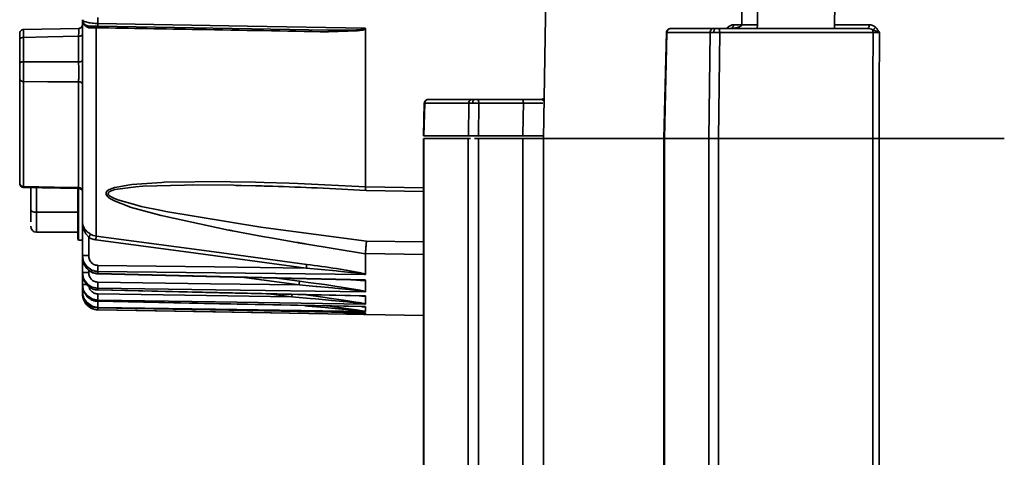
# Model space of a CAD drawing. Header units: millimetres. Extents: x -10540 to 6039, y -7467 to 6433.
# Tile 98 of 236: x -8422 to -8296, y 648 to 704. Entities that reach past the tile are written whole.
import ezdxf

# ---------------------------------------------------------------- set-up
doc = ezdxf.new("R2010")
doc.units = ezdxf.units.MM
doc.header["$LTSCALE"] = 8

msp = doc.modelspace()

# ---------------------------------------------------------------- linework, layer by layer
at = {"linetype": 'Continuous', "lineweight": 35}
for p, q in [((-8354.36, 724.85), (-8354.99, 688.85)), ((-8413.65, 703.98), (-8413.61, 703.89)), ((-8413.65, 678.14), (-8413.65, 703.98)), ((-8413.58, 703.59), (-8413.62, 703.78)), ((-8413.61, 703.89), (-8413.52, 703.81)), ((-8413.49, 703.4), (-8413.58, 703.59)), ((-8413.52, 703.81), (-8413.11, 703.66)), ((-8413.37, 703.25), (-8413.49, 703.4)), ((-8411.69, 704.28), (-8411.69, 703.5)), ((-8382.4, 702.65), (-8411.69, 703.16)), ((-8330.79, 703.34), (-8329.73, 703.34)), ((-8327.73, 703.34), (-8327.77, 702.85)), ((-8317.95, 703.34), (-8313.51, 703.34)), ((-8414.1, 702.88), (-8421.22, 702.73)), ((-8421.16, 702.72), (-8421.16, 702.7)), ((-8414.15, 698.61), (-8414.15, 701.88)), ((-8414.14, 702.86), (-8414.14, 702.88)), ((-8411.91, 702.97), (-8411.91, 676.45)), ((-8382.4, 702.65), (-8380.24, 702.64)), ((-8378.65, 702.55), (-8382.35, 702.44)), ((-8380.24, 702.64), (-8380, 702.64)), ((-8380, 702.64), (-8379.06, 702.67)), ((-8379.06, 702.67), (-8378.8, 702.69)), ((-8378.8, 702.69), (-8378.2, 702.74)), ((-8377.98, 702.67), (-8378.65, 702.55)), ((-8377.65, 702.83), (-8377.65, 682.74)), ((-8339.34, 702.38), (-8339.64, 688.85)), ((-8339.28, 702.36), (-8339.58, 688.85)), ((-8333.78, 702.36), (-8339.28, 702.36)), ((-8338.81, 702.85), (-8333.31, 702.85)), ((-8333.92, 688.85), (-8333.78, 702.36)), ((-8332.69, 702.85), (-8313.78, 702.85)), ((-8332.55, 702.36), (-8332.69, 688.85)), ((-8313.03, 702.36), (-8332.55, 702.36)), ((-8331.66, 702.88), (-8331.51, 703.02)), ((-8313.41, 702.81), (-8313.78, 702.85)), ((-8313.22, 702.76), (-8313.41, 702.81)), ((-8313.07, 702.69), (-8313.22, 702.76)), ((-8312.63, 702.52), (-8313.07, 702.69)), ((-8312.43, 702.44), (-8312.63, 702.52)), ((-8312.22, 702.36), (-8312.43, 702.44)), ((-8421.65, 698.39), (-8421.65, 701.48)), ((-8421.16, 701.73), (-8421.16, 698.64)), ((-8421.65, 683.22), (-8421.65, 696.49)), ((-8421.16, 696.11), (-8421.16, 682.75)), ((-8414.15, 682.63), (-8414.15, 696.09)), ((-8370.16, 693.38), (-8370.25, 689.2)), ((-8370.1, 693.36), (-8370.19, 689.2)), ((-8364.5, 693.36), (-8370.1, 693.36)), ((-8369.63, 693.85), (-8364.03, 693.85)), ((-8364.54, 689.2), (-8364.5, 693.36)), ((-8363.39, 693.85), (-8357.71, 693.85)), ((-8363.22, 693.36), (-8363.26, 689.2)), ((-8357.54, 693.36), (-8363.22, 693.36)), ((-8356.1, 693.36), (-8356.58, 693.36)), ((-8355.68, 693.36), (-8356.1, 693.36)), ((-8355.09, 693.79), (-8355.24, 693.85)), ((-8355.03, 693.9), (-8355.14, 693.86)), ((-8354.96, 693.66), (-8355.09, 693.78)), ((-8354.91, 693.59), (-8354.96, 693.66)), ((-8370.26, 688.85), (-8370.26, 580.85)), ((-8370.19, 689.2), (-8370.25, 689.2)), ((-8370.2, 688.85), (-8370.2, 580.85)), ((-8370.2, 688.85), (-8364.55, 688.85)), ((-8364.54, 689.2), (-8370.19, 689.2)), ((-8364.55, 580.85), (-8364.55, 688.85)), ((-8363.26, 689.2), (-8364.54, 689.2)), ((-8357.61, 689.2), (-8363.26, 689.2)), ((-8363.26, 688.85), (-8363.26, 580.85)), ((-8357.62, 688.85), (-8363.26, 688.85)), ((-8357.62, 580.85), (-8357.62, 688.85)), ((-8357.62, 688.85), (-8354.99, 688.85)), ((-8354.99, 688.85), (-8354.99, 580.85)), ((-8339.64, 688.85), (-8354.99, 688.85)), ((-8339.64, 688.85), (-8339.64, 580.85)), ((-8333.92, 688.85), (-8339.58, 688.85)), ((-8339.58, 688.85), (-8339.58, 580.85)), ((-8333.92, 688.85), (-8332.68, 688.85)), ((-8332.68, 688.85), (-8332.68, 580.85)), ((-8313.06, 688.85), (-8332.68, 688.85)), ((-8313.06, 591.15), (-8313.06, 688.85)), ((-8296.32, 688.85), (-8312.25, 688.85)), ((-8312.25, 688.85), (-8312.25, 591.15)), ((-8407.36, 683.01), (-8403.57, 683.28)), ((-8403.57, 683.28), (-8403.27, 683.3)), ((-8403.27, 683.3), (-8395.43, 683.38)), ((-8395.43, 683.38), (-8394.81, 683.37)), ((-8394.81, 683.37), (-8391.64, 683.31)), ((-8391.64, 683.31), (-8390.54, 683.28)), ((-8390.54, 683.28), (-8387.37, 683.18)), ((-8387.37, 683.18), (-8386.25, 683.14)), ((-8386.25, 683.14), (-8377.65, 682.74)), ((-8421.16, 682.75), (-8421.17, 682.63)), ((-8421.17, 682.63), (-8414.1, 682.51)), ((-8419.5, 682.61), (-8419.5, 679.48)), ((-8414.14, 682.51), (-8414.15, 682.63)), ((-8410.65, 681.73), (-8410.65, 682)), ((-8409.53, 682.37), (-8409.77, 682.31)), ((-8409.58, 682.62), (-8409.29, 682.69)), ((-8406.87, 682.73), (-8409.53, 682.37)), ((-8409.29, 682.69), (-8407.65, 682.97)), ((-8407.65, 682.97), (-8407.36, 683.01)), ((-8405.98, 682.79), (-8406.87, 682.73)), ((-8400.69, 682.95), (-8405.98, 682.79)), ((-8399.7, 682.96), (-8400.69, 682.95)), ((-8394.4, 682.92), (-8399.7, 682.96)), ((-8394.14, 682.91), (-8394.4, 682.92)), ((-8393.42, 682.9), (-8394.14, 682.91)), ((-8392.01, 682.86), (-8393.42, 682.9)), ((-8393.09, 682.89), (-8391.62, 682.85)), ((-8377.65, 682.74), (-8377.65, 682.73)), ((-8377.65, 682.73), (-8370.26, 682.59)), ((-8377.56, 682.27), (-8377.59, 682.31)), ((-8377.56, 682.26), (-8370.26, 682.13)), ((-8410.42, 681.45), (-8410.65, 681.73)), ((-8409.67, 680.97), (-8410.11, 681.21)), ((-8409.69, 681.28), (-8409.18, 681.07)), ((-8409.49, 680.88), (-8409.67, 680.97)), ((-8407.78, 680.22), (-8409.49, 680.88)), ((-8409.18, 681.07), (-8406.76, 680.37)), ((-8414.25, 679.48), (-8419.5, 679.48)), ((-8419.5, 679.48), (-8419.5, 676.95)), ((-8407.57, 680.15), (-8407.78, 680.22)), ((-8403.64, 679.06), (-8407.57, 680.15)), ((-8406.76, 680.37), (-8406.17, 680.23)), ((-8406.17, 680.23), (-8403.6, 679.69)), ((-8403.6, 679.69), (-8403.06, 679.58)), ((-8403.06, 679.58), (-8390.97, 677.61)), ((-8413.65, 678.14), (-8413.64, 677.87)), ((-8413.65, 678.14), (-8413.63, 677.92)), ((-8413.61, 677.66), (-8413.65, 678.14)), ((-8413.65, 673.99), (-8413.65, 678.14)), ((-8403.42, 679.01), (-8403.64, 679.06)), ((-8395.07, 677.22), (-8403.42, 679.01)), ((-8419.5, 676.95), (-8414.25, 676.95)), ((-8413.63, 677.92), (-8413.59, 677.76)), ((-8413.54, 677.4), (-8413.61, 677.65)), ((-8413.59, 677.76), (-8413.4, 677.39)), ((-8413.46, 677.18), (-8413.54, 677.4)), ((-8413.22, 676.72), (-8413.46, 677.18)), ((-8390.73, 676.41), (-8394.55, 677.12)), ((-8390.97, 677.61), (-8390.33, 677.51)), ((-8390.33, 677.51), (-8377.51, 675.81)), ((-8414.25, 676.05), (-8414.15, 675.95)), ((-8414.15, 675.95), (-8413.65, 675.95)), ((-8412.87, 676.3), (-8413.22, 676.72)), ((-8412.87, 676.3), (-8412.87, 673.99)), ((-8389.69, 676.22), (-8390.73, 676.41)), ((-8386.38, 675.64), (-8389.69, 676.22)), ((-8377.51, 675.81), (-8370.26, 675.73)), ((-8377.65, 674.21), (-8385.35, 675.47)), ((-8413.51, 673.23), (-8413.65, 673.99)), ((-8413.65, 673.73), (-8413.65, 673.99)), ((-8413.65, 673.73), (-8413.55, 673.1)), ((-8413.65, 671.82), (-8413.65, 673.73)), ((-8413.62, 673.35), (-8413.61, 673.34)), ((-8413.55, 673.1), (-8413.51, 672.97)), ((-8413.32, 672.87), (-8413.51, 673.23)), ((-8370.26, 674.13), (-8377.65, 674.22)), ((-8377.65, 674.21), (-8377.65, 671.58)), ((-8413.51, 671.06), (-8413.65, 671.82)), ((-8413.65, 671.63), (-8413.65, 671.82)), ((-8413.51, 672.97), (-8413.09, 672.31)), ((-8413.09, 672.58), (-8413.32, 672.87)), ((-8412.45, 672.13), (-8413.09, 672.58)), ((-8412.87, 672.11), (-8412.87, 671.82)), ((-8411.69, 671.97), (-8411.69, 671.7)), ((-8381.38, 672.04), (-8385.17, 672.39)), ((-8381.1, 672.01), (-8381.38, 672.04)), ((-8379.49, 671.84), (-8381.1, 672.01)), ((-8379.22, 671.81), (-8379.49, 671.84)), ((-8378.55, 671.72), (-8379.22, 671.81)), ((-8413.65, 671.63), (-8413.55, 671)), ((-8413.65, 670.3), (-8413.65, 671.63)), ((-8413.62, 671.25), (-8413.61, 671.23)), ((-8413.55, 671), (-8413.51, 670.87)), ((-8413.32, 670.71), (-8413.51, 671.06)), ((-8413.51, 670.87), (-8413.08, 670.23)), ((-8413.08, 670.42), (-8413.32, 670.71)), ((-8386.09, 670.24), (-8393.43, 671.21)), ((-8388.93, 671.1), (-8386.04, 670.72)), ((-8386.04, 670.72), (-8384.94, 670.57)), ((-8384.94, 670.57), (-8383.91, 670.43)), ((-8379.28, 670.87), (-8379.78, 670.92)), ((-8379.48, 670.9), (-8378.64, 670.85)), ((-8379.21, 670.88), (-8379.48, 670.9)), ((-8378.25, 670.81), (-8379.28, 670.87)), ((-8378.64, 670.86), (-8378.55, 670.85)), ((-8378.35, 671.69), (-8378.55, 671.72)), ((-8377.65, 670.84), (-8377.65, 669.38)), ((-8413.51, 669.55), (-8413.65, 670.3)), ((-8413.65, 670.18), (-8413.65, 670.3)), ((-8413.65, 670.18), (-8413.54, 669.53)), ((-8413.65, 669.39), (-8413.65, 670.18)), ((-8413.65, 669.33), (-8413.65, 669.39)), ((-8413.65, 669.07), (-8413.65, 669.33)), ((-8413.62, 669.79), (-8413.6, 669.76)), ((-8413.54, 669.53), (-8413.5, 669.42)), ((-8413.32, 669.19), (-8413.51, 669.55)), ((-8413.5, 669.42), (-8413.08, 668.77)), ((-8412.89, 670.05), (-8412.82, 670.01)), ((-8411.69, 669.81), (-8412.43, 669.97)), ((-8411.69, 669.81), (-8411.69, 669.62)), ((-8383.97, 670.05), (-8386.09, 670.24)), ((-8383.81, 670.04), (-8383.97, 670.05)), ((-8383.91, 670.43), (-8382.82, 670.28)), ((-8381.84, 669.86), (-8383.81, 670.04)), ((-8382.82, 670.28), (-8381.78, 670.13)), ((-8381.53, 669.83), (-8381.84, 669.86)), ((-8381.78, 670.13), (-8380.72, 669.97)), ((-8379.72, 669.64), (-8381.53, 669.83)), ((-8380.72, 669.97), (-8380.18, 669.88)), ((-8380.18, 669.88), (-8379.66, 669.8)), ((-8379.42, 669.61), (-8379.72, 669.64)), ((-8379.66, 669.8), (-8379.1, 669.7)), ((-8378.67, 669.52), (-8379.42, 669.61)), ((-8379.1, 669.7), (-8378.62, 669.61)), ((-8378.44, 669.49), (-8378.67, 669.52)), ((-8378.62, 669.61), (-8378.34, 669.56)), ((-8378.34, 669.56), (-8378.11, 669.51)), ((-8413.65, 669.07), (-8413.65, 669.07)), ((-8413.08, 668.9), (-8413.32, 669.19)), ((-8412.43, 668.46), (-8413.08, 668.9)), ((-8411.69, 668.3), (-8412.43, 668.46)), ((-8411.69, 668.3), (-8411.69, 668.17)), ((-8411.69, 668.17), (-8411.69, 668.17)), ((-8387.02, 668.73), (-8389.97, 669.11)), ((-8384.66, 668.52), (-8387.02, 668.73)), ((-8385.48, 669.01), (-8382.78, 668.65)), ((-8383.99, 668.46), (-8384.66, 668.52)), ((-8382.31, 668.31), (-8383.99, 668.46)), ((-8382.78, 668.65), (-8382.24, 668.57)), ((-8381.96, 668.27), (-8382.31, 668.31)), ((-8382.24, 668.57), (-8380.42, 668.3)), ((-8379.96, 668.08), (-8381.96, 668.27)), ((-8380.42, 668.3), (-8379.9, 668.22)), ((-8379.62, 668.04), (-8379.96, 668.08)), ((-8379.9, 668.22), (-8378.61, 668.02)), ((-8378.78, 667.96), (-8379.62, 668.04)), ((-8377.65, 668.84), (-8377.65, 667.82)), ((-8412.43, 667.55), (-8413.08, 667.99)), ((-8412.5, 667.26), (-8413.08, 667.67)), ((-8411.69, 667.39), (-8412.43, 667.55)), ((-8411.69, 667.39), (-8411.69, 667.33)), ((-8411.69, 667.33), (-8411.69, 667.34)), ((-8411.69, 667.07), (-8370.26, 666.35)), ((-8411.69, 667.07), (-8411.69, 667.07)), ((-8384.97, 667.55), (-8385.36, 667.58)), ((-8382.77, 667.35), (-8384.97, 667.55)), ((-8382.38, 667.32), (-8382.77, 667.35)), ((-8380.19, 667.11), (-8382.38, 667.32)), ((-8379.82, 667.08), (-8380.19, 667.11)), ((-8378.9, 666.99), (-8379.82, 667.08)), ((-8378.75, 666.97), (-8378.9, 666.99)), ((-8378.52, 667.93), (-8378.78, 667.96)), ((-8378.12, 667.48), (-8378.1, 667.48)), ((-8377.65, 667.46), (-8377.65, 666.86)), ((-8380.01, 666.69), (-8380.42, 666.73)), ((-8379.01, 666.6), (-8380.01, 666.69)), ((-8378.85, 666.59), (-8379.01, 666.6)), ((-8377.65, 666.68), (-8377.65, 666.48))]:
    msp.add_line(p, q, dxfattribs=at)
at = {"linetype": 'Continuous', "lineweight": 35, "flags": 128}
for points in [[(-8329.73, 703.34), (-8329.65, 715.38), (-8329.58, 724.85)], [(-8327.62, 724.71), (-8327.68, 712.74), (-8327.73, 703.34)], [(-8317.74, 714.81), (-8317.86, 708.38), (-8317.95, 703.34)], [(-8411.69, 703.5), (-8392.64, 703.17), (-8377.68, 702.9)], [(-8414.15, 701.88), (-8418.07, 701.8), (-8421.16, 701.73)], [(-8414.15, 701.88), (-8414.05, 701.89), (-8413.96, 701.9), (-8413.87, 701.93), (-8413.8, 701.96), (-8413.74, 702), (-8413.69, 702.04), (-8413.66, 702.08), (-8413.65, 702.13)], [(-8332.69, 702.85), (-8332.67, 702.84), (-8332.64, 702.81), (-8332.61, 702.76), (-8332.59, 702.7), (-8332.57, 702.63), (-8332.56, 702.54), (-8332.55, 702.45), (-8332.55, 702.36)], [(-8313.06, 688.85), (-8313.04, 696.41), (-8313.03, 702.36)], [(-8312.22, 702.36), (-8312.23, 694.79), (-8312.25, 688.85)], [(-8421.16, 698.64), (-8417.23, 698.62), (-8414.15, 698.61)], [(-8414.15, 696.09), (-8418.07, 696.1), (-8421.16, 696.11)], [(-8357.61, 689.2), (-8357.57, 691.53), (-8357.54, 693.36)], [(-8333.92, 580.85), (-8333.92, 641.33), (-8333.92, 688.85)], [(-8421.16, 682.75), (-8417.23, 682.68), (-8414.15, 682.63)], [(-8414.15, 682.5), (-8414.15, 681.95), (-8414.15, 680.4), (-8414.15, 678.95), (-8414.15, 677.71), (-8414.15, 676.75), (-8414.15, 676.15), (-8414.15, 675.95)], [(-8419.5, 679.48), (-8419.65, 679.48), (-8419.79, 679.51), (-8419.92, 679.54), (-8420.03, 679.59), (-8420.13, 679.64), (-8420.2, 679.71), (-8420.24, 679.78), (-8420.25, 679.85)], [(-8385.17, 672.39), (-8400.18, 674.41), (-8411.97, 675.99)], [(-8411.91, 676.45), (-8396.9, 674.44), (-8385.11, 672.86)], [(-8411.69, 672.72), (-8396.84, 672.54), (-8385.17, 672.39)], [(-8377.68, 671.55), (-8396.73, 671.78), (-8411.69, 671.97)], [(-8411.69, 671.7), (-8392.64, 671.23), (-8377.68, 670.87)], [(-8411.69, 671.65), (-8396.21, 671.28), (-8379.56, 670.87)], [(-8411.69, 670.59), (-8397.35, 670.39), (-8386.09, 670.24)], [(-8377.68, 669.36), (-8396.73, 669.61), (-8411.69, 669.81)], [(-8411.69, 669.62), (-8392.64, 669.19), (-8377.68, 668.86)], [(-8411.69, 669.6), (-8396.21, 669.25), (-8378.25, 668.85)], [(-8411.69, 669.09), (-8397.87, 668.89), (-8387.02, 668.73)], [(-8377.68, 667.8), (-8396.73, 668.08), (-8411.69, 668.3)], [(-8411.69, 668.17), (-8396.21, 667.85), (-8378.13, 667.48)], [(-8411.69, 668.17), (-8392.64, 667.78), (-8377.68, 667.48)], [(-8377.68, 666.85), (-8396.73, 667.15), (-8411.69, 667.39)], [(-8411.69, 667.33), (-8392.64, 666.97), (-8377.68, 666.69)], [(-8377.68, 666.48), (-8396.73, 666.81), (-8411.69, 667.07)]]:
    msp.add_lwpolyline(points, dxfattribs=at)
at = {"linetype": 'Continuous', "lineweight": 35}
for centre, radius, start, end in [((-8331.26, 703.3), 0.475, 290.562, 4.8936), ((-8333.3, 702.36), 0.485, 91.7955, 180.7675), ((-8414.1, 695.64), 0.451, 8.5926, 95.9932), ((-8364.01, 693.36), 0.485, 91.7955, 180.7675), ((-8419.5, 677.7), 0.75, 180, 270), ((-8411.65, 669.07), 2, 180, 269)]:
    msp.add_arc(centre, radius, start, end, dxfattribs=at)
msp.add_ellipse((-8338.64, 688.84), major_axis=(1, -0.011), ratio=0.005215, start_param=3.141534, end_param=3.490717, dxfattribs=at)
for points, knots in [([(-8413.65, 703.35), (-8413.66, 703.29), (-8413.67, 703.18), (-8413.79, 703.02), (-8413.95, 702.91), (-8414.08, 702.89), (-8414.14, 702.88)], [0, 0, 0, 0, 0.2469843, 0.50565, 0.7614936, 1, 1, 1, 1]), ([(-8413.65, 703.98), (-8413.64, 703.87), (-8413.61, 703.64), (-8413.4, 703.37), (-8413.14, 703.21), (-8412.95, 703.19), (-8412.87, 703.18)], [0, 0, 0, 0, 0.270482, 0.562372, 0.789516, 1, 1, 1, 1]), ([(-8413.62, 703.9), (-8413.61, 703.81), (-8413.6, 703.66), (-8413.49, 703.48), (-8413.4, 703.41), (-8413.36, 703.37)], [0, 0, 0, 0, 0.474629, 0.733012, 1, 1, 1, 1]), ([(-8412.63, 702.95), (-8412.77, 702.96), (-8413.06, 702.98), (-8413.27, 703.16), (-8413.37, 703.25)], [0, 0, 0, 0, 0.476595, 1, 1, 1, 1]), ([(-8413.11, 703.66), (-8413.01, 703.64), (-8412.81, 703.59), (-8412.45, 703.54), (-8412.07, 703.51), (-8411.82, 703.5), (-8411.69, 703.5)], [0, 0, 0, 0, 0.266417, 0.520968, 0.764982, 1, 1, 1, 1]), ([(-8411.69, 703.16), (-8411.88, 703.17), (-8412.27, 703.17), (-8412.64, 703.18), (-8412.83, 703.18), (-8412.86, 703.18), (-8412.87, 703.18)], [0, 0, 0, 0, 0.277743, 0.557988, 0.778863, 1, 1, 1, 1]), ([(-8412.87, 703.18), (-8412.84, 703.18), (-8412.79, 703.17), (-8412.7, 703.1), (-8412.66, 703.01), (-8412.63, 702.95)], [0, 0, 0, 0, 0.276868, 0.562412, 1, 1, 1, 1]), ([(-8411.69, 703.5), (-8411.69, 703.45), (-8411.69, 703.34), (-8411.69, 703.2), (-8411.69, 703.18), (-8411.69, 703.16)], [0, 0, 0, 0, 0.2771258, 0.5622148, 1, 1, 1, 1]), ([(-8331.51, 703.02), (-8331.39, 703.11), (-8331.16, 703.29), (-8330.91, 703.32), (-8330.79, 703.34)], [0, 0, 0, 0, 0.532391, 1, 1, 1, 1]), ([(-8330, 703.09), (-8329.92, 703.12), (-8329.83, 703.17), (-8329.75, 703.26), (-8329.73, 703.31), (-8329.73, 703.33), (-8329.73, 703.34)], [0, 0, 0, 0, 0.648978, 0.850784, 0.929327, 1, 1, 1, 1]), ([(-8327.73, 703.34), (-8328.15, 703.34), (-8328.9, 703.35), (-8329.47, 703.34), (-8329.73, 703.34)], [0, 0, 0, 0, 0.56, 1, 1, 1, 1]), ([(-8317.95, 703.34), (-8317.95, 703.29), (-8317.95, 703.19), (-8317.95, 703.06), (-8317.96, 702.95), (-8317.97, 702.86), (-8317.99, 702.85), (-8317.99, 702.85)], [0, 0, 0, 0, 0.17662, 0.352785, 0.540278, 0.756934, 1, 1, 1, 1]), ([(-8313.51, 703.34), (-8313.52, 703.27), (-8313.53, 703.12), (-8313.6, 702.96), (-8313.69, 702.86), (-8313.75, 702.85), (-8313.78, 702.85)], [0, 0, 0, 0, 0.270482, 0.562372, 0.789516, 1, 1, 1, 1]), ([(-8313.51, 703.34), (-8313.36, 703.33), (-8313.07, 703.3), (-8312.82, 703.12), (-8312.7, 703.02)], [0, 0, 0, 0, 0.501132, 1, 1, 1, 1]), ([(-8421.16, 702.73), (-8421.23, 702.72), (-8421.35, 702.71), (-8421.52, 702.59), (-8421.63, 702.41), (-8421.65, 702.28), (-8421.65, 702.21)], [0, 0, 0, 0, 0.245164, 0.505092, 0.762413, 1, 1, 1, 1]), ([(-8421.65, 701.48), (-8421.65, 701.68), (-8421.65, 702.05), (-8421.65, 702.14), (-8421.65, 702.18)], [0, 0, 0, 0, 0.559183, 1, 1, 1, 1]), ([(-8421.16, 702.7), (-8421.17, 702.67), (-8421.17, 702.59), (-8421.17, 702.36), (-8421.16, 702.08), (-8421.16, 701.84), (-8421.16, 701.73)], [0, 0, 0, 0, 0.266177, 0.525276, 0.771298, 1, 1, 1, 1]), ([(-8414.15, 701.88), (-8414.15, 702.01), (-8414.14, 702.25), (-8414.14, 702.54), (-8414.14, 702.75), (-8414.14, 702.82), (-8414.14, 702.86)], [0, 0, 0, 0, 0.2500595, 0.5002005, 0.7503901, 1, 1, 1, 1]), ([(-8411.91, 702.97), (-8412.04, 702.97), (-8412.3, 702.97), (-8412.52, 702.96), (-8412.63, 702.95)], [0, 0, 0, 0, 0.48519, 1, 1, 1, 1]), ([(-8382.35, 702.44), (-8387.87, 702.54), (-8397.72, 702.72), (-8407.58, 702.89), (-8411.91, 702.97)], [0, 0, 0, 0, 0.560001, 1, 1, 1, 1]), ([(-8382.4, 702.65), (-8382.4, 702.65), (-8382.38, 702.64), (-8382.36, 702.58), (-8382.35, 702.5), (-8382.35, 702.44)], [0, 0, 0, 0, 0.277196, 0.562161, 1, 1, 1, 1]), ([(-8378.2, 702.74), (-8378.1, 702.75), (-8377.94, 702.78), (-8377.78, 702.82), (-8377.71, 702.86), (-8377.69, 702.88), (-8377.68, 702.9), (-8377.68, 702.9)], [0, 0, 0, 0, 0.542515, 0.801879, 0.908939, 0.955105, 1, 1, 1, 1]), ([(-8377.65, 702.83), (-8377.67, 702.82), (-8377.7, 702.78), (-8377.81, 702.72), (-8377.91, 702.69), (-8377.98, 702.67)], [0, 0, 0, 0, 0.186184, 0.411404, 1, 1, 1, 1]), ([(-8377.68, 702.9), (-8377.67, 702.89), (-8377.66, 702.87), (-8377.65, 702.84), (-8377.65, 702.83)], [0, 0, 0, 0, 0.4839925, 1, 1, 1, 1]), ([(-8338.84, 702.85), (-8338.9, 702.84), (-8338.99, 702.83), (-8339.11, 702.77), (-8339.19, 702.71), (-8339.25, 702.63), (-8339.32, 702.52), (-8339.33, 702.42), (-8339.34, 702.36)], [0, 0, 0, 0, 0.239526, 0.368243, 0.499652, 0.631111, 0.759973, 1, 1, 1, 1]), ([(-8339.28, 702.36), (-8339.3, 702.36), (-8339.33, 702.36), (-8339.33, 702.36), (-8339.33, 702.36)], [0, 0, 0, 0, 0.562351, 1, 1, 1, 1]), ([(-8338.81, 702.85), (-8338.87, 702.84), (-8339.01, 702.82), (-8339.17, 702.69), (-8339.26, 702.52), (-8339.27, 702.41), (-8339.28, 702.36)], [0, 0, 0, 0, 0.270482, 0.562372, 0.789516, 1, 1, 1, 1]), ([(-8333.31, 702.85), (-8333.28, 702.85), (-8333.22, 702.85), (-8333.11, 702.85), (-8333.07, 702.85)], [0, 0, 0, 0, 0.559226, 1, 1, 1, 1]), ([(-8333.07, 702.85), (-8333.1, 702.84), (-8333.16, 702.82), (-8333.23, 702.69), (-8333.28, 702.53), (-8333.28, 702.41), (-8333.29, 702.36)], [0, 0, 0, 0, 0.270565, 0.562351, 0.789433, 1, 1, 1, 1]), ([(-8333.07, 702.85), (-8333, 702.85), (-8332.88, 702.85), (-8332.75, 702.85), (-8332.69, 702.85)], [0, 0, 0, 0, 0.559206, 1, 1, 1, 1]), ([(-8331.09, 702.85), (-8330.97, 702.86), (-8330.71, 702.89), (-8330.47, 702.94), (-8330.35, 702.97)], [0, 0, 0, 0, 0.488724, 1, 1, 1, 1]), ([(-8330.35, 702.97), (-8330.3, 702.99), (-8330.2, 703.01), (-8330.11, 703.04), (-8330.07, 703.06)], [0, 0, 0, 0, 0.555014, 1, 1, 1, 1]), ([(-8330.07, 703.06), (-8330.06, 703.06), (-8330.04, 703.07), (-8330.01, 703.08), (-8330, 703.09)], [0, 0, 0, 0, 0.500024, 1, 1, 1, 1]), ([(-8312.7, 703.02), (-8312.73, 702.98), (-8312.78, 702.91), (-8312.91, 702.78), (-8313.01, 702.72), (-8313.07, 702.69)], [0, 0, 0, 0, 0.276494, 0.562696, 1, 1, 1, 1]), ([(-8313.07, 702.69), (-8313.05, 702.63), (-8313.03, 702.53), (-8313.03, 702.41), (-8313.03, 702.36)], [0, 0, 0, 0, 0.578915, 1, 1, 1, 1]), ([(-8312.22, 702.36), (-8312.28, 702.36), (-8312.4, 702.36), (-8312.61, 702.36), (-8312.82, 702.36), (-8312.96, 702.36), (-8313.03, 702.36)], [0, 0, 0, 0, 0.249928, 0.499826, 0.749819, 1, 1, 1, 1]), ([(-8312.7, 703.02), (-8312.65, 702.97), (-8312.55, 702.87), (-8312.47, 702.76), (-8312.44, 702.71)], [0, 0, 0, 0, 0.568941, 1, 1, 1, 1]), ([(-8312.44, 702.71), (-8312.4, 702.65), (-8312.32, 702.53), (-8312.25, 702.41), (-8312.22, 702.36)], [0, 0, 0, 0, 0.528141, 1, 1, 1, 1]), ([(-8421.65, 701.48), (-8421.64, 701.52), (-8421.63, 701.59), (-8421.49, 701.67), (-8421.33, 701.72), (-8421.21, 701.73), (-8421.16, 701.73)], [0, 0, 0, 0, 0.270438, 0.562384, 0.78956, 1, 1, 1, 1]), ([(-8421.65, 698.39), (-8421.64, 698.42), (-8421.63, 698.49), (-8421.49, 698.58), (-8421.33, 698.63), (-8421.21, 698.63), (-8421.16, 698.64)], [0, 0, 0, 0, 0.270438, 0.562384, 0.78956, 1, 1, 1, 1]), ([(-8421.65, 696.49), (-8421.65, 696.63), (-8421.65, 696.92), (-8421.65, 697.46), (-8421.65, 697.97), (-8421.65, 698.25), (-8421.65, 698.39)], [0, 0, 0, 0, 0.279018, 0.558579, 0.779672, 1, 1, 1, 1]), ([(-8421.16, 698.64), (-8421.16, 698.43), (-8421.17, 698.01), (-8421.17, 697.29), (-8421.17, 696.61), (-8421.16, 696.27), (-8421.16, 696.11)], [0, 0, 0, 0, 0.242281, 0.5, 0.757719, 1, 1, 1, 1]), ([(-8414.15, 698.61), (-8414.08, 698.62), (-8413.93, 698.63), (-8413.77, 698.7), (-8413.67, 698.78), (-8413.66, 698.84), (-8413.65, 698.86)], [0, 0, 0, 0, 0.270438, 0.562384, 0.78956, 1, 1, 1, 1]), ([(-8414.15, 696.09), (-8414.15, 696.26), (-8414.14, 696.59), (-8414.14, 697.27), (-8414.14, 697.98), (-8414.15, 698.4), (-8414.15, 698.61)], [0, 0, 0, 0, 0.2499989, 0.4999566, 0.7495742, 1, 1, 1, 1]), ([(-8421.65, 696.49), (-8421.64, 696.44), (-8421.63, 696.33), (-8421.49, 696.2), (-8421.33, 696.12), (-8421.21, 696.11), (-8421.16, 696.11)], [0, 0, 0, 0, 0.270438, 0.562384, 0.78956, 1, 1, 1, 1]), ([(-8369.66, 693.85), (-8369.72, 693.84), (-8369.82, 693.83), (-8369.93, 693.77), (-8370.01, 693.71), (-8370.07, 693.63), (-8370.14, 693.52), (-8370.15, 693.42), (-8370.16, 693.36)], [0, 0, 0, 0, 0.239601, 0.368344, 0.499767, 0.631225, 0.760066, 1, 1, 1, 1]), ([(-8370.1, 693.36), (-8370.12, 693.36), (-8370.15, 693.36), (-8370.15, 693.36), (-8370.16, 693.36)], [0, 0, 0, 0, 0.545687, 1, 1, 1, 1]), ([(-8369.63, 693.85), (-8369.69, 693.84), (-8369.83, 693.82), (-8369.99, 693.69), (-8370.08, 693.52), (-8370.09, 693.41), (-8370.1, 693.36)], [0, 0, 0, 0, 0.270482, 0.562372, 0.789516, 1, 1, 1, 1]), ([(-8364.03, 693.85), (-8364, 693.85), (-8363.94, 693.85), (-8363.82, 693.85), (-8363.77, 693.85)], [0, 0, 0, 0, 0.559179, 1, 1, 1, 1]), ([(-8363.77, 693.85), (-8363.8, 693.84), (-8363.86, 693.82), (-8363.93, 693.69), (-8363.97, 693.53), (-8363.98, 693.41), (-8363.98, 693.36)], [0, 0, 0, 0, 0.270572, 0.562349, 0.789426, 1, 1, 1, 1]), ([(-8363.77, 693.85), (-8363.7, 693.85), (-8363.57, 693.85), (-8363.45, 693.85), (-8363.39, 693.85)], [0, 0, 0, 0, 0.5591572, 1, 1, 1, 1]), ([(-8363.39, 693.85), (-8363.36, 693.84), (-8363.31, 693.82), (-8363.26, 693.69), (-8363.22, 693.52), (-8363.22, 693.41), (-8363.22, 693.36)], [0, 0, 0, 0, 0.270482, 0.562372, 0.789516, 1, 1, 1, 1]), ([(-8357.71, 693.85), (-8357.68, 693.84), (-8357.63, 693.82), (-8357.58, 693.69), (-8357.54, 693.52), (-8357.54, 693.41), (-8357.54, 693.36)], [0, 0, 0, 0, 0.270482, 0.562372, 0.789516, 1, 1, 1, 1]), ([(-8357.71, 693.85), (-8357.47, 693.85), (-8357, 693.85), (-8356.11, 693.85), (-8355.57, 693.85), (-8355.24, 693.85)], [0, 0, 0, 0, 0.280731, 0.560872, 1, 1, 1, 1]), ([(-8356.58, 693.36), (-8356.75, 693.36), (-8357.07, 693.36), (-8357.39, 693.36), (-8357.54, 693.36)], [0, 0, 0, 0, 0.523558, 1, 1, 1, 1]), ([(-8355.06, 693.36), (-8355.14, 693.36), (-8355.3, 693.36), (-8355.55, 693.36), (-8355.68, 693.36)], [0, 0, 0, 0, 0.492471, 1, 1, 1, 1]), ([(-8354.9, 694), (-8354.91, 693.98), (-8354.95, 693.92), (-8355.08, 693.87), (-8355.19, 693.85), (-8355.24, 693.85)], [0, 0, 0, 0, 0.130904, 0.581994, 1, 1, 1, 1]), ([(-8364.55, 688.85), (-8364.49, 688.85), (-8364.42, 688.85), (-8364.27, 688.85), (-8364.25, 688.85)], [0, 0, 0, 0, 0.854462, 1, 1, 1, 1]), ([(-8363.77, 688.85), (-8363.72, 688.85), (-8363.55, 688.85), (-8363.38, 688.85), (-8363.26, 688.85)], [0, 0, 0, 0, 0.335236, 1, 1, 1, 1]), ([(-8354.93, 689.2), (-8354.95, 689.2), (-8354.97, 689.2), (-8355.3, 689.2), (-8355.79, 689.2), (-8356.41, 689.2), (-8357.05, 689.2), (-8357.44, 689.2), (-8357.61, 689.2)], [0, 0, 0, 0, 0.172609, 0.345221, 0.517775, 0.690282, 0.862792, 1, 1, 1, 1]), ([(-8313.06, 688.85), (-8312.99, 688.85), (-8312.85, 688.85), (-8312.64, 688.85), (-8312.43, 688.85), (-8312.31, 688.85), (-8312.25, 688.85)], [0, 0, 0, 0, 0.249958, 0.499941, 0.749954, 1, 1, 1, 1]), ([(-8421.65, 683.22), (-8421.65, 683.13), (-8421.64, 683.02), (-8421.6, 682.89), (-8421.55, 682.82), (-8421.5, 682.77), (-8421.46, 682.73), (-8421.41, 682.7), (-8421.35, 682.67), (-8421.26, 682.64), (-8421.2, 682.63), (-8421.16, 682.63)], [0, 0, 0, 0, 0.34303, 0.491435, 0.609318, 0.659512, 0.706971, 0.753779, 0.801293, 0.899697, 1, 1, 1, 1]), ([(-8421.65, 683.22), (-8421.64, 683.15), (-8421.63, 683.01), (-8421.49, 682.86), (-8421.33, 682.76), (-8421.21, 682.75), (-8421.16, 682.75)], [0, 0, 0, 0, 0.270438, 0.562384, 0.78956, 1, 1, 1, 1]), ([(-8420.25, 679.85), (-8420.25, 680.36), (-8420.25, 681.29), (-8420.25, 682.29), (-8420.25, 682.73)], [0, 0, 0, 0, 0.558017, 1, 1, 1, 1]), ([(-8414.25, 676.15), (-8414.25, 676.12), (-8414.25, 676.01), (-8414.25, 676.75), (-8414.25, 678.25), (-8414.25, 680.31), (-8414.25, 681.78), (-8414.25, 682.47)], [0, 0, 0, 0, 0.078896, 0.315606, 0.552316, 0.789026, 1, 1, 1, 1]), ([(-8414.15, 682.63), (-8414.08, 682.62), (-8413.93, 682.6), (-8413.77, 682.47), (-8413.67, 682.31), (-8413.66, 682.21), (-8413.65, 682.16)], [0, 0, 0, 0, 0.270438, 0.5623837, 0.7895599, 1, 1, 1, 1]), ([(-8414.14, 682.51), (-8414.1, 682.51), (-8414.04, 682.5), (-8413.96, 682.47), (-8413.93, 682.45), (-8413.88, 682.43), (-8413.84, 682.4), (-8413.78, 682.35), (-8413.74, 682.32), (-8413.73, 682.33), (-8413.72, 682.34)], [0, 0, 0, 0, 0.1457609, 0.2168776, 0.253049, 0.2911522, 0.3800526, 0.4952395, 0.8142565, 1, 1, 1, 1]), ([(-8410.65, 682), (-8410.61, 682.07), (-8410.53, 682.21), (-8410.17, 682.43), (-8409.81, 682.54), (-8409.58, 682.62)], [0, 0, 0, 0, 0.253018, 0.503494, 1, 1, 1, 1]), ([(-8410.39, 681.92), (-8410.39, 681.87), (-8410.4, 681.77), (-8410.2, 681.53), (-8409.9, 681.38), (-8409.69, 681.28)], [0, 0, 0, 0, 0.207922, 0.429709, 1, 1, 1, 1]), ([(-8409.77, 682.31), (-8409.92, 682.25), (-8410.14, 682.17), (-8410.33, 682.03), (-8410.37, 681.96), (-8410.39, 681.92)], [0, 0, 0, 0, 0.562291, 0.792277, 1, 1, 1, 1]), ([(-8391.62, 682.85), (-8390.91, 682.83), (-8388.31, 682.77), (-8383.62, 682.58), (-8379.63, 682.37), (-8377.56, 682.26)], [0, 0, 0, 0, 0.1540491, 0.5598598, 1, 1, 1, 1]), ([(-8377.6, 682.31), (-8377.61, 682.39), (-8377.63, 682.49), (-8377.65, 682.69), (-8377.65, 682.73)], [0, 0, 0, 0, 0.777654, 1, 1, 1, 1]), ([(-8410.11, 681.21), (-8410.17, 681.25), (-8410.29, 681.33), (-8410.38, 681.41), (-8410.42, 681.45)], [0, 0, 0, 0, 0.557334, 1, 1, 1, 1]), ([(-8420.25, 678.27), (-8420.25, 678.37), (-8420.25, 678.68), (-8420.25, 679.37), (-8420.25, 679.85)], [0, 0, 0, 0, 0.303844, 1, 1, 1, 1]), ([(-8413.4, 677.39), (-8413.29, 677.26), (-8413.09, 677.01), (-8412.78, 676.8), (-8412.63, 676.71)], [0, 0, 0, 0, 0.531582, 1, 1, 1, 1]), ([(-8394.55, 677.12), (-8394.64, 677.14), (-8394.82, 677.17), (-8394.99, 677.2), (-8395.07, 677.22)], [0, 0, 0, 0, 0.559992, 1, 1, 1, 1]), ([(-8412.87, 676.3), (-8412.84, 676.35), (-8412.78, 676.45), (-8412.71, 676.57), (-8412.66, 676.66), (-8412.64, 676.69), (-8412.63, 676.71)], [0, 0, 0, 0, 0.273958, 0.5614856, 0.7860417, 1, 1, 1, 1]), ([(-8411.97, 675.99), (-8412.15, 676.02), (-8412.46, 676.08), (-8412.74, 676.24), (-8412.87, 676.3)], [0, 0, 0, 0, 0.56032, 1, 1, 1, 1]), ([(-8412.63, 676.71), (-8412.52, 676.65), (-8412.29, 676.52), (-8412.04, 676.48), (-8411.91, 676.45)], [0, 0, 0, 0, 0.506259, 1, 1, 1, 1]), ([(-8411.97, 675.99), (-8411.96, 676.04), (-8411.95, 676.16), (-8411.93, 676.29), (-8411.92, 676.4), (-8411.92, 676.43), (-8411.91, 676.45)], [0, 0, 0, 0, 0.274324, 0.561394, 0.785675, 1, 1, 1, 1]), ([(-8385.35, 675.47), (-8385.54, 675.5), (-8385.89, 675.56), (-8386.23, 675.62), (-8386.38, 675.64)], [0, 0, 0, 0, 0.559994, 1, 1, 1, 1]), ([(-8377.51, 675.81), (-8377.53, 675.64), (-8377.56, 675.3), (-8377.58, 675.01), (-8377.59, 674.86)], [0, 0, 0, 0, 0.489261, 1, 1, 1, 1]), ([(-8377.59, 674.86), (-8377.61, 674.67), (-8377.63, 674.41), (-8377.65, 674.25), (-8377.65, 674.22)], [0, 0, 0, 0, 0.777653, 1, 1, 1, 1]), ([(-8412.87, 673.99), (-8412.98, 673.99), (-8413.21, 673.99), (-8413.47, 673.99), (-8413.63, 673.99), (-8413.65, 673.99), (-8413.65, 673.99)], [0, 0, 0, 0, 0.270482, 0.562372, 0.789516, 1, 1, 1, 1]), ([(-8412.87, 673.99), (-8412.85, 673.81), (-8412.81, 673.45), (-8412.5, 673.03), (-8412.11, 672.77), (-8411.83, 672.74), (-8411.69, 672.72)], [0, 0, 0, 0, 0.279853, 0.559153, 0.779357, 1, 1, 1, 1]), ([(-8377.65, 674.22), (-8377.65, 674.22), (-8377.65, 674.22), (-8377.65, 674.22), (-8377.65, 674.21)], [0, 0, 0, 0, 0.5600127, 1, 1, 1, 1]), ([(-8412.87, 671.82), (-8412.98, 671.82), (-8413.21, 671.82), (-8413.47, 671.82), (-8413.63, 671.82), (-8413.65, 671.82), (-8413.65, 671.82)], [0, 0, 0, 0, 0.270482, 0.562372, 0.789516, 1, 1, 1, 1]), ([(-8413.09, 672.31), (-8412.99, 672.22), (-8412.79, 672.04), (-8412.32, 671.78), (-8411.94, 671.73), (-8411.69, 671.7)], [0, 0, 0, 0, 0.265425, 0.52074, 1, 1, 1, 1]), ([(-8412.9, 672.13), (-8412.73, 672), (-8412.38, 671.73), (-8411.93, 671.68), (-8411.69, 671.65)], [0, 0, 0, 0, 0.460053, 1, 1, 1, 1]), ([(-8412.87, 671.82), (-8412.85, 671.65), (-8412.8, 671.29), (-8412.5, 670.89), (-8412.11, 670.64), (-8411.83, 670.6), (-8411.69, 670.59)], [0, 0, 0, 0, 0.278975, 0.55831, 0.779409, 1, 1, 1, 1]), ([(-8411.69, 671.97), (-8411.82, 671.97), (-8412.08, 671.99), (-8412.33, 672.08), (-8412.45, 672.13)], [0, 0, 0, 0, 0.494176, 1, 1, 1, 1]), ([(-8411.69, 672.72), (-8411.69, 672.63), (-8411.69, 672.45), (-8411.69, 672.22), (-8411.69, 672.05), (-8411.69, 671.99), (-8411.69, 671.97)], [0, 0, 0, 0, 0.274066, 0.561458, 0.785934, 1, 1, 1, 1]), ([(-8385.17, 672.39), (-8385.16, 672.45), (-8385.15, 672.56), (-8385.13, 672.7), (-8385.12, 672.8), (-8385.11, 672.84), (-8385.11, 672.86)], [0, 0, 0, 0, 0.274231, 0.561417, 0.785769, 1, 1, 1, 1]), ([(-8385.11, 672.86), (-8383.84, 672.68), (-8381.94, 672.42), (-8379.74, 672.06), (-8378.65, 671.86), (-8378.12, 671.73), (-8377.86, 671.66), (-8377.73, 671.62), (-8377.68, 671.59), (-8377.65, 671.58)], [0, 0, 0, 0, 0.499907, 0.750021, 0.876383, 0.937651, 0.969606, 0.985457, 1, 1, 1, 1]), ([(-8411.69, 671.7), (-8411.69, 671.67), (-8411.69, 671.64), (-8411.69, 671.66), (-8411.69, 671.66)], [0, 0, 0, 0, 0.879883, 1, 1, 1, 1]), ([(-8411.69, 670.59), (-8411.69, 670.49), (-8411.69, 670.29), (-8411.69, 670.05), (-8411.69, 669.89), (-8411.69, 669.84), (-8411.69, 669.81)], [0, 0, 0, 0, 0.273198, 0.561678, 0.786802, 1, 1, 1, 1]), ([(-8386.09, 670.24), (-8386.08, 670.3), (-8386.07, 670.42), (-8386.05, 670.57), (-8386.04, 670.67), (-8386.04, 670.7), (-8386.04, 670.72)], [0, 0, 0, 0, 0.273389, 0.561629, 0.786611, 1, 1, 1, 1]), ([(-8378.55, 670.85), (-8378.38, 670.85), (-8378.14, 670.84), (-8377.87, 670.84), (-8377.74, 670.85), (-8377.7, 670.86), (-8377.69, 670.86), (-8377.68, 670.87), (-8377.68, 670.87)], [0, 0, 0, 0, 0.530421, 0.788441, 0.9044, 0.955776, 0.978676, 1, 1, 1, 1]), ([(-8377.68, 671.55), (-8377.68, 671.55), (-8377.68, 671.55), (-8377.69, 671.56), (-8377.72, 671.58), (-8377.81, 671.6), (-8378.03, 671.64), (-8378.22, 671.67), (-8378.35, 671.69)], [0, 0, 0, 0, 0.021514, 0.043639, 0.092419, 0.208069, 0.464313, 1, 1, 1, 1]), ([(-8377.65, 670.84), (-8377.68, 670.83), (-8377.73, 670.82), (-8377.94, 670.81), (-8378.12, 670.81), (-8378.25, 670.81)], [0, 0, 0, 0, 0.164977, 0.382052, 1, 1, 1, 1]), ([(-8377.65, 671.58), (-8377.65, 671.57), (-8377.66, 671.56), (-8377.67, 671.55), (-8377.68, 671.55)], [0, 0, 0, 0, 0.51579, 1, 1, 1, 1]), ([(-8377.68, 670.87), (-8377.67, 670.86), (-8377.66, 670.85), (-8377.65, 670.84), (-8377.65, 670.84)], [0, 0, 0, 0, 0.485, 1, 1, 1, 1]), ([(-8413.13, 670.3), (-8413.15, 670.3), (-8413.29, 670.3), (-8413.47, 670.3), (-8413.63, 670.3), (-8413.65, 670.3), (-8413.65, 670.3)], [0, 0, 0, 0, 0.0633708, 0.4381294, 0.7297595, 1, 1, 1, 1]), ([(-8413.08, 667.99), (-8413.23, 668.17), (-8413.46, 668.46), (-8413.62, 668.96), (-8413.64, 669.24), (-8413.65, 669.39)], [0, 0, 0, 0, 0.451884, 0.714139, 1, 1, 1, 1]), ([(-8413.65, 669.33), (-8413.64, 669.14), (-8413.61, 668.79), (-8413.42, 668.37), (-8413.24, 668.1), (-8413.12, 667.97), (-8413.08, 667.93)], [0, 0, 0, 0, 0.375828, 0.667966, 0.876098, 1, 1, 1, 1]), ([(-8412.43, 669.97), (-8412.55, 670.03), (-8412.79, 670.14), (-8412.99, 670.32), (-8413.08, 670.42)], [0, 0, 0, 0, 0.49104, 1, 1, 1, 1]), ([(-8413.08, 670.23), (-8412.98, 670.13), (-8412.78, 669.95), (-8412.32, 669.7), (-8411.94, 669.65), (-8411.69, 669.62)], [0, 0, 0, 0, 0.2649755, 0.5202263, 1, 1, 1, 1]), ([(-8412.8, 669.99), (-8412.79, 669.93), (-8412.75, 669.69), (-8412.49, 669.38), (-8412.1, 669.14), (-8411.83, 669.1), (-8411.69, 669.09)], [0, 0, 0, 0, 0.131477, 0.467887, 0.734216, 1, 1, 1, 1]), ([(-8412.59, 669.86), (-8412.52, 669.82), (-8412.25, 669.64), (-8411.93, 669.61), (-8411.69, 669.6)], [0, 0, 0, 0, 0.267582, 1, 1, 1, 1]), ([(-8411.69, 669.62), (-8411.69, 669.6), (-8411.69, 669.58), (-8411.69, 669.6), (-8411.69, 669.6)], [0, 0, 0, 0, 0.98952, 1, 1, 1, 1]), ([(-8377.68, 669.36), (-8377.68, 669.36), (-8377.68, 669.36), (-8377.69, 669.37), (-8377.73, 669.38), (-8377.83, 669.4), (-8378.08, 669.44), (-8378.29, 669.47), (-8378.44, 669.49)], [0, 0, 0, 0, 0.021274, 0.0432, 0.0921, 0.209585, 0.466998, 1, 1, 1, 1]), ([(-8378.11, 669.51), (-8378.02, 669.49), (-8377.9, 669.46), (-8377.74, 669.42), (-8377.68, 669.39), (-8377.65, 669.38)], [0, 0, 0, 0, 0.49711, 0.747958, 1, 1, 1, 1]), ([(-8377.65, 669.38), (-8377.65, 669.37), (-8377.66, 669.37), (-8377.67, 669.36), (-8377.68, 669.36)], [0, 0, 0, 0, 0.515714, 1, 1, 1, 1]), ([(-8413.08, 667.67), (-8413.17, 667.77), (-8413.34, 667.96), (-8413.51, 668.31), (-8413.63, 668.68), (-8413.65, 668.94), (-8413.65, 669.07)], [0, 0, 0, 0, 0.25, 0.5, 0.75, 1, 1, 1, 1]), ([(-8413.62, 668.94), (-8413.55, 668.73), (-8413.42, 668.29), (-8412.96, 667.77), (-8412.37, 667.41), (-8411.92, 667.36), (-8411.69, 667.33)], [0, 0, 0, 0, 0.250177, 0.499739, 0.749895, 1, 1, 1, 1]), ([(-8413.08, 668.77), (-8412.98, 668.68), (-8412.78, 668.5), (-8412.32, 668.25), (-8411.94, 668.2), (-8411.69, 668.17)], [0, 0, 0, 0, 0.2655298, 0.5210188, 1, 1, 1, 1]), ([(-8412.41, 668.32), (-8412.39, 668.31), (-8412.18, 668.18), (-8411.93, 668.17), (-8411.69, 668.17)], [0, 0, 0, 0, 0.074898, 1, 1, 1, 1]), ([(-8411.69, 669.09), (-8411.69, 668.99), (-8411.69, 668.78), (-8411.69, 668.53), (-8411.69, 668.36), (-8411.69, 668.32), (-8411.69, 668.3)], [0, 0, 0, 0, 0.272288, 0.561909, 0.787711, 1, 1, 1, 1]), ([(-8411.69, 667.39), (-8411.69, 667.41), (-8411.69, 667.46), (-8411.69, 667.68), (-8411.69, 667.93), (-8411.69, 668.11), (-8411.69, 668.19)], [0, 0, 0, 0, 0.271331, 0.562154, 0.788667, 1, 1, 1, 1]), ([(-8387.02, 668.73), (-8387.01, 668.79), (-8386.99, 668.92), (-8386.98, 669.02), (-8386.98, 669.07)], [0, 0, 0, 0, 0.497545, 1, 1, 1, 1]), ([(-8377.65, 668.84), (-8377.67, 668.83), (-8377.7, 668.83), (-8377.85, 668.82), (-8378.1, 668.83), (-8378.32, 668.84), (-8378.43, 668.85)], [0, 0, 0, 0, 0.088645, 0.193599, 0.628461, 1, 1, 1, 1]), ([(-8377.68, 668.86), (-8377.68, 668.86), (-8377.68, 668.86), (-8377.69, 668.85), (-8377.74, 668.84), (-8377.94, 668.84), (-8378.14, 668.85), (-8378.3, 668.85)], [0, 0, 0, 0, 0.023765, 0.049388, 0.111975, 0.303449, 1, 1, 1, 1]), ([(-8378.25, 668.85), (-8378.17, 668.85), (-8378.03, 668.85), (-8377.85, 668.84), (-8377.74, 668.84), (-8377.7, 668.85), (-8377.69, 668.86), (-8377.68, 668.86), (-8377.68, 668.86)], [0, 0, 0, 0, 0.348998, 0.708711, 0.868462, 0.93877, 0.970357, 1, 1, 1, 1]), ([(-8377.68, 668.86), (-8377.67, 668.86), (-8377.66, 668.85), (-8377.65, 668.84), (-8377.65, 668.84)], [0, 0, 0, 0, 0.4848637, 1, 1, 1, 1]), ([(-8413.08, 667.93), (-8412.98, 667.83), (-8412.77, 667.65), (-8412.31, 667.41), (-8411.93, 667.36), (-8411.69, 667.33)], [0, 0, 0, 0, 0.268762, 0.52535, 1, 1, 1, 1]), ([(-8411.69, 667.07), (-8411.83, 667.08), (-8412.11, 667.1), (-8412.37, 667.21), (-8412.5, 667.26)], [0, 0, 0, 0, 0.5, 1, 1, 1, 1]), ([(-8411.69, 667.07), (-8411.69, 667.08), (-8411.69, 667.11), (-8411.69, 667.26), (-8411.69, 667.33)], [0, 0, 0, 0, 0.527213, 1, 1, 1, 1]), ([(-8382.44, 667.57), (-8381.67, 667.47), (-8380.46, 667.3), (-8379.05, 667.09), (-8378.32, 666.98), (-8377.96, 666.92), (-8377.79, 666.89), (-8377.7, 666.87), (-8377.67, 666.86), (-8377.65, 666.86)], [0, 0, 0, 0, 0.47251, 0.736317, 0.8672, 0.932648, 0.96626, 0.984866, 1, 1, 1, 1]), ([(-8377.68, 666.85), (-8377.68, 666.85), (-8377.68, 666.85), (-8377.7, 666.86), (-8377.76, 666.87), (-8377.92, 666.89), (-8378.25, 666.92), (-8378.55, 666.95), (-8378.75, 666.97)], [0, 0, 0, 0, 0.02083, 0.04276, 0.093896, 0.217435, 0.474697, 1, 1, 1, 1]), ([(-8378.61, 668.02), (-8378.44, 667.99), (-8378.19, 667.94), (-8377.9, 667.88), (-8377.74, 667.85), (-8377.68, 667.83), (-8377.65, 667.82)], [0, 0, 0, 0, 0.496294, 0.745508, 0.872997, 1, 1, 1, 1]), ([(-8377.68, 667.8), (-8377.68, 667.8), (-8377.68, 667.81), (-8377.7, 667.81), (-8377.74, 667.82), (-8377.86, 667.84), (-8378.13, 667.88), (-8378.36, 667.91), (-8378.52, 667.93)], [0, 0, 0, 0, 0.0211609, 0.0430421, 0.092418, 0.2122199, 0.4701567, 1, 1, 1, 1]), ([(-8378.13, 667.49), (-8378.01, 667.48), (-8377.86, 667.47), (-8377.72, 667.47), (-8377.69, 667.47), (-8377.69, 667.47), (-8377.69, 667.48), (-8377.69, 667.48)], [0, 0, 0, 0, 0.701119, 0.869887, 0.937814, 0.969024, 1, 1, 1, 1]), ([(-8377.65, 667.46), (-8377.67, 667.46), (-8377.74, 667.46), (-8377.9, 667.46), (-8378.04, 667.48), (-8378.12, 667.48)], [0, 0, 0, 0, 0.17735, 0.530478, 1, 1, 1, 1]), ([(-8377.68, 667.48), (-8377.68, 667.48), (-8377.68, 667.47), (-8377.69, 667.47), (-8377.71, 667.47), (-8377.82, 667.47), (-8377.96, 667.47), (-8378.07, 667.48), (-8378.1, 667.48)], [0, 0, 0, 0, 0.024856, 0.050859, 0.110201, 0.275569, 0.843942, 1, 1, 1, 1]), ([(-8377.65, 667.82), (-8377.65, 667.81), (-8377.66, 667.81), (-8377.67, 667.8), (-8377.68, 667.8)], [0, 0, 0, 0, 0.515635, 1, 1, 1, 1]), ([(-8377.68, 667.48), (-8377.67, 667.47), (-8377.66, 667.47), (-8377.65, 667.46), (-8377.65, 667.46)], [0, 0, 0, 0, 0.480641, 1, 1, 1, 1]), ([(-8377.65, 666.86), (-8377.65, 666.86), (-8377.66, 666.85), (-8377.67, 666.85), (-8377.68, 666.85)], [0, 0, 0, 0, 0.515551, 1, 1, 1, 1]), ([(-8379.4, 666.72), (-8379.1, 666.68), (-8378.63, 666.62), (-8378.18, 666.56), (-8378.01, 666.53)], [0, 0, 0, 0, 0.625747, 1, 1, 1, 1]), ([(-8377.89, 666.5), (-8377.99, 666.51), (-8378.31, 666.54), (-8378.63, 666.57), (-8378.85, 666.59)], [0, 0, 0, 0, 0.326154, 1, 1, 1, 1]), ([(-8378.01, 666.71), (-8377.93, 666.7), (-8377.82, 666.69), (-8377.72, 666.69), (-8377.69, 666.69), (-8377.69, 666.69), (-8377.68, 666.69), (-8377.68, 666.69)], [0, 0, 0, 0, 0.629447, 0.837279, 0.921935, 0.961097, 1, 1, 1, 1]), ([(-8378.01, 666.53), (-8377.94, 666.52), (-8377.81, 666.5), (-8377.7, 666.49), (-8377.65, 666.48)], [0, 0, 0, 0, 0.498678, 1, 1, 1, 1]), ([(-8377.68, 666.48), (-8377.68, 666.48), (-8377.68, 666.48), (-8377.71, 666.48), (-8377.77, 666.49), (-8377.84, 666.5), (-8377.89, 666.5)], [0, 0, 0, 0, 0.093626, 0.192839, 0.427661, 1, 1, 1, 1]), ([(-8377.88, 666.5), (-8377.85, 666.5), (-8377.79, 666.49), (-8377.72, 666.49), (-8377.68, 666.48), (-8377.66, 666.48), (-8377.65, 666.48), (-8377.66, 666.48), (-8377.66, 666.48)], [0, 0, 0, 0, 0.279222, 0.535965, 0.650219, 0.758143, 0.86972, 1, 1, 1, 1]), ([(-8377.65, 666.68), (-8377.67, 666.68), (-8377.71, 666.68), (-8377.75, 666.69), (-8377.77, 666.69)], [0, 0, 0, 0, 0.553647, 1, 1, 1, 1]), ([(-8377.68, 666.69), (-8377.67, 666.69), (-8377.66, 666.69), (-8377.65, 666.68), (-8377.65, 666.68)], [0, 0, 0, 0, 0.48053, 1, 1, 1, 1]), ([(-8377.65, 666.48), (-8377.65, 666.48), (-8377.66, 666.48), (-8377.67, 666.48), (-8377.68, 666.48)], [0, 0, 0, 0, 0.515461, 1, 1, 1, 1])]:
    msp.add_open_spline(points, degree=3, knots=knots, dxfattribs=at)
for points in [[(-8333.29, 702.36), (-8333.34, 702.36), (-8333.45, 702.36), (-8333.59, 702.36), (-8333.71, 702.36), (-8333.76, 702.36), (-8333.78, 702.36)], [(-8332.55, 702.36), (-8332.61, 702.36), (-8332.73, 702.36), (-8332.92, 702.36), (-8333.11, 702.36), (-8333.23, 702.36), (-8333.29, 702.36)], [(-8363.98, 693.36), (-8364.04, 693.36), (-8364.16, 693.36), (-8364.3, 693.36), (-8364.42, 693.36), (-8364.47, 693.36), (-8364.5, 693.36)], [(-8363.22, 693.36), (-8363.28, 693.36), (-8363.41, 693.36), (-8363.6, 693.36), (-8363.8, 693.36), (-8363.92, 693.36), (-8363.98, 693.36)]]:
    msp.add_open_spline(points, degree=3, dxfattribs=at)

doc.saveas('drawing.dxf')
